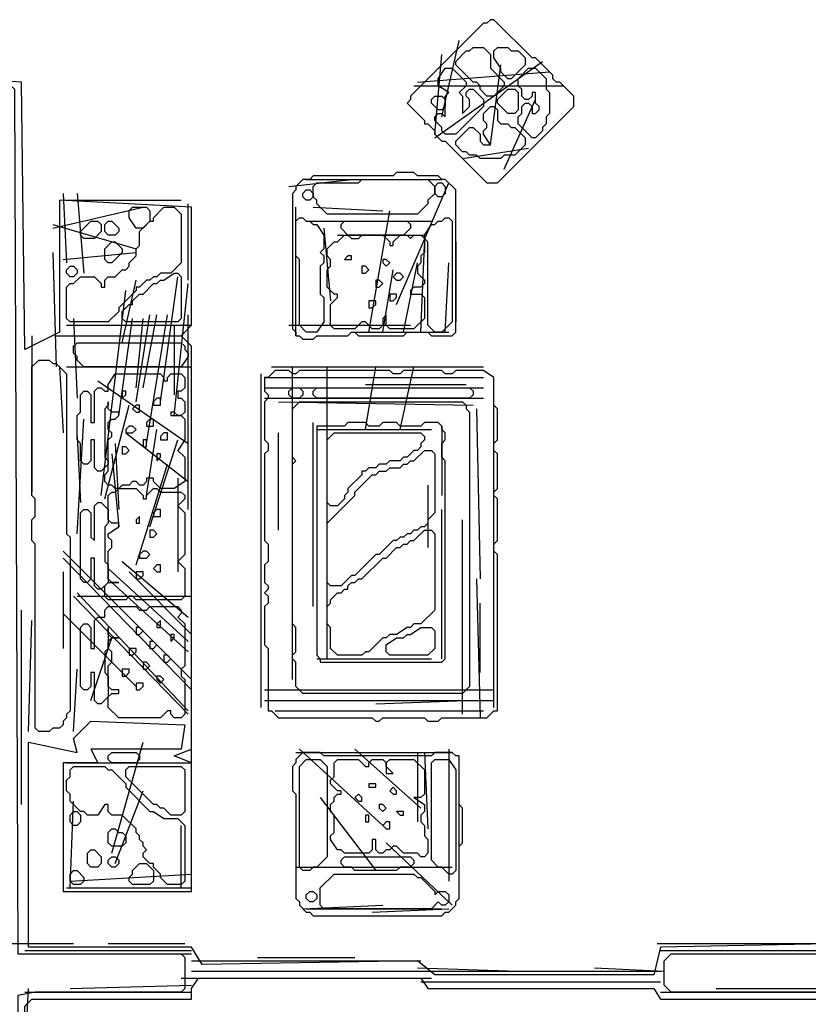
# Model space of a CAD drawing. Header units: millimetres. Extents: x -171 to 29168, y -21389 to 9617.
# Tile 58 of 60: x 24314 to 26122, y 2639 to 4897. Entities that reach past the tile are written whole.
import ezdxf

# ---------------------------------------------------------------- set-up
doc = ezdxf.new("R2010")
doc.units = ezdxf.units.MM
for name, color, linetype in [('TRACE_CONTOUR_FINE', 8, 'Continuous'), ('TRACE_CONTOUR_MAJOR', 7, 'Continuous'), ('TRACE_DARK_PIXELS', 250, 'Continuous'), ('TRACE_STRAIGHT_LINES', 4, 'Continuous')]:
    doc.layers.add(name, color=color, linetype=linetype)

msp = doc.modelspace()

# ---------------------------------------------------------------- linework, layer by layer
at = {"layer": 'TRACE_CONTOUR_FINE'}
for points in [[(25257.8, 4713.6), (25265.8, 4721.5), (25281.7, 4721.5), (25289.7, 4713.6), (25289.7, 4697.6), (25281.7, 4689.7), (25273.7, 4689.7), (25257.8, 4705.6)], [(25265.8, 4514.5), (25273.7, 4522.5), (25281.7, 4522.5), (25289.7, 4514.5), (25289.7, 4498.6), (25281.7, 4490.6), (25273.7, 4490.6), (25265.8, 4498.6)], [(24963.2, 4498.6), (24971.2, 4506.5), (24979.1, 4506.5), (24987.1, 4498.6), (24987.1, 4490.6), (24979.1, 4482.7), (24971.2, 4482.7), (24963.2, 4490.6)], [(24509.4, 4426.9), (24517.3, 4434.9), (24525.3, 4434.9), (24541.2, 4419), (24541.2, 4411), (24533.3, 4403), (24517.3, 4403), (24509.4, 4411)], [(25074.7, 4355.3), (25066.7, 4355.3), (25058.8, 4347.3), (25074.7, 4347.3)], [(25146.4, 4347.3), (25146.4, 4339.3), (25154.3, 4331.4), (25162.3, 4339.3), (25154.3, 4347.3)], [(24421.8, 4323.4), (24429.8, 4331.4), (24437.7, 4331.4), (24445.7, 4323.4), (24445.7, 4315.5), (24437.7, 4307.5), (24429.8, 4307.5), (24421.8, 4315.5)], [(25098.6, 4331.4), (25098.6, 4315.5), (25106.5, 4315.5), (25114.5, 4323.4), (25106.5, 4331.4)], [(25178.2, 4315.5), (25170.2, 4307.5), (25178.2, 4299.5), (25186.2, 4299.5), (25194.1, 4307.5), (25186.2, 4315.5)], [(25130.4, 4299.5), (25130.4, 4283.6), (25138.4, 4283.6), (25146.4, 4291.6), (25138.4, 4299.5)], [(25178.2, 4267.7), (25162.3, 4267.7), (25162.3, 4251.8), (25170.2, 4251.8), (25178.2, 4259.7)], [(25130.4, 4251.8), (25114.5, 4251.8), (25114.5, 4235.8), (25122.5, 4235.8), (25130.4, 4243.8)], [(24557.2, 4044.7), (24549.2, 4044.7), (24549.2, 4028.8), (24557.2, 4036.8)], [(24931.4, 4044.7), (24939.3, 4052.7), (24955.3, 4052.7), (24963.2, 4044.7), (24963.2, 4036.8), (24955.3, 4028.8), (24939.3, 4028.8), (24931.4, 4036.8)], [(24636.8, 4028.8), (24628.8, 4028.8), (24620.9, 4020.9), (24620.9, 4012.9), (24636.8, 4012.9)], [(24581, 4012.9), (24573.1, 4004.9), (24581, 3997), (24589, 3997), (24589, 4012.9)], [(24620.9, 3981), (24612.9, 3981), (24604.9, 3973.1), (24604.9, 3965.1), (24620.9, 3965.1)], [(24581, 3957.2), (24573.1, 3965.1), (24565.1, 3965.1), (24557.2, 3957.2), (24557.2, 3949.2), (24573.1, 3949.2)], [(24597, 3933.3), (24597, 3917.3), (24604.9, 3917.3), (24604.9, 3933.3)], [(24652.7, 3949.2), (24644.7, 3949.2), (24636.8, 3941.2), (24636.8, 3933.3), (24652.7, 3933.3)], [(24549.2, 3917.3), (24549.2, 3901.4), (24557.2, 3901.4), (24565.1, 3909.4), (24557.2, 3917.3)], [(24636.8, 3901.4), (24628.8, 3901.4), (24628.8, 3885.5), (24636.8, 3893.5)], [(24636.8, 3774), (24628.8, 3774), (24620.9, 3766.1), (24620.9, 3758.1), (24636.8, 3758.1)], [(24589, 3758.1), (24581, 3750.1), (24581, 3742.2), (24589, 3742.2)], [(24612.9, 3726.3), (24612.9, 3710.3), (24620.9, 3710.3), (24628.8, 3718.3), (24620.9, 3726.3)], [(24612.9, 3670.5), (24604.9, 3678.5), (24597, 3678.5), (24589, 3670.5), (24589, 3662.6), (24604.9, 3662.6)], [(24628.8, 3646.6), (24620.9, 3638.7), (24628.8, 3630.7), (24636.8, 3630.7), (24636.8, 3646.6)], [(24597, 3630.7), (24581, 3630.7), (24581, 3614.8), (24589, 3614.8), (24597, 3622.7)], [(24581, 3503.3), (24581, 3487.4), (24589, 3487.4), (24597, 3495.4), (24589, 3503.3)], [(24636.8, 3519.2), (24628.8, 3511.3), (24628.8, 3503.3), (24636.8, 3503.3)], [(24668.6, 3487.4), (24660.7, 3487.4), (24660.7, 3471.5), (24668.6, 3479.4)], [(24581, 3455.5), (24565.1, 3455.5), (24565.1, 3439.6), (24573.1, 3439.6), (24581, 3447.6)], [(24612.9, 3471.5), (24612.9, 3455.5), (24620.9, 3455.5), (24628.8, 3463.5), (24620.9, 3471.5)], [(24644.7, 3439.6), (24644.7, 3423.7), (24652.7, 3423.7), (24660.7, 3431.7), (24652.7, 3439.6)], [(24597, 3423.7), (24597, 3407.8), (24604.9, 3407.8), (24612.9, 3415.7), (24604.9, 3423.7)], [(24565.1, 3407.8), (24549.2, 3407.8), (24549.2, 3391.8), (24557.2, 3391.8), (24565.1, 3399.8)], [(24628.8, 3391.8), (24628.8, 3383.9), (24636.8, 3375.9), (24644.7, 3383.9), (24636.8, 3391.8)], [(24597, 3375.9), (24581, 3375.9), (24581, 3360), (24589, 3360), (24597, 3368)], [(25114.5, 3145), (25114.5, 3137.1), (25130.4, 3137.1), (25130.4, 3145)], [(25090.6, 3121.1), (25082.7, 3113.2), (25090.6, 3105.2), (25098.6, 3105.2), (25098.6, 3113.2)], [(25170.2, 3137.1), (25162.3, 3129.1), (25170.2, 3121.1), (25178.2, 3121.1), (25178.2, 3129.1)], [(25138.4, 3097.3), (25138.4, 3089.3), (25146.4, 3081.3), (25154.3, 3089.3), (25146.4, 3097.3)], [(24429.8, 3073.4), (24437.7, 3081.3), (24445.7, 3081.3), (24453.6, 3073.4), (24453.6, 3057.4), (24445.7, 3049.5), (24437.7, 3049.5), (24429.8, 3057.4)], [(25106.5, 3073.4), (25106.5, 3057.4), (25114.5, 3057.4), (25114.5, 3073.4)], [(25178.2, 3081.3), (25186.2, 3073.4), (25194.1, 3073.4), (25194.1, 3081.3)], [(25154.3, 3057.4), (25146.4, 3049.5), (25154.3, 3041.5), (25162.3, 3041.5), (25162.3, 3057.4)], [(24469.6, 2985.8), (24477.5, 2993.7), (24485.5, 2993.7), (24501.4, 2977.8), (24501.4, 2961.9), (24493.5, 2953.9), (24477.5, 2953.9), (24469.6, 2961.9)], [(24517.3, 2969.9), (24525.3, 2977.8), (24533.3, 2977.8), (24541.2, 2969.9), (24541.2, 2961.9), (24533.3, 2953.9), (24525.3, 2953.9), (24517.3, 2961.9)], [(24429.8, 2938), (24437.7, 2946), (24445.7, 2946), (24461.6, 2930), (24461.6, 2922.1), (24453.6, 2914.1), (24437.7, 2914.1), (24429.8, 2922.1)], [(24971.2, 2890.2), (24979.1, 2898.2), (24987.1, 2898.2), (24995.1, 2890.2), (24995.1, 2882.3), (24987.1, 2874.3), (24979.1, 2874.3), (24971.2, 2882.3)]]:
    msp.add_lwpolyline(points, close=True, dxfattribs=at)
at = {"layer": 'TRACE_CONTOUR_MAJOR'}
for points in [[(25393.2, 4896.7), (25385.2, 4888.7), (25377.3, 4888.7), (25210, 4721.5), (25210, 4713.6), (25202.1, 4705.6), (25241.9, 4665.8), (25241.9, 4657.8), (25249.9, 4657.8), (25265.8, 4641.9), (25265.8, 4633.9), (25281.7, 4618), (25289.7, 4618), (25385.2, 4522.5), (25409.1, 4522.5), (25584.3, 4697.6), (25584.3, 4721.5), (25552.4, 4753.4), (25544.5, 4753.4), (25536.5, 4761.3), (25536.5, 4769.3), (25496.7, 4809.1), (25488.7, 4809.1), (25401.1, 4896.7)], [(25337.4, 4825), (25345.4, 4825), (25353.4, 4833), (25377.3, 4833), (25393.2, 4817.1), (25393.2, 4785.2), (25425, 4753.4), (25425, 4745.4), (25401.1, 4721.5), (25385.2, 4721.5), (25369.3, 4737.4), (25369.3, 4745.4), (25361.3, 4753.4), (25353.4, 4753.4), (25313.6, 4793.2), (25313.6, 4801.1)], [(25401.1, 4825), (25409.1, 4833), (25433, 4833), (25440.9, 4825), (25456.9, 4825), (25472.8, 4809.1), (25472.8, 4793.2), (25440.9, 4761.3), (25433, 4761.3), (25417.1, 4777.3), (25417.1, 4785.2), (25401.1, 4809.1)], [(25289.7, 4785.2), (25305.6, 4785.2), (25337.4, 4753.4), (25337.4, 4745.4), (25321.5, 4729.5), (25329.5, 4721.5), (25329.5, 4681.7), (25345.4, 4697.6), (25345.4, 4713.6), (25337.4, 4721.5), (25337.4, 4729.5), (25345.4, 4737.4), (25353.4, 4737.4), (25377.3, 4713.6), (25377.3, 4697.6), (25313.6, 4633.9), (25289.7, 4633.9), (25281.7, 4641.9), (25281.7, 4649.9), (25265.8, 4665.8), (25265.8, 4673.7), (25273.7, 4681.7), (25281.7, 4681.7), (25289.7, 4673.7), (25289.7, 4721.5), (25297.6, 4729.5), (25273.7, 4745.4), (25273.7, 4761.3)], [(25480.8, 4785.2), (25496.7, 4785.2), (25520.6, 4761.3), (25520.6, 4737.4), (25528.5, 4729.5), (25528.5, 4681.7), (25520.6, 4673.7), (25520.6, 4657.8), (25512.6, 4649.9), (25512.6, 4641.9), (25496.7, 4626), (25488.7, 4626), (25456.9, 4657.8), (25456.9, 4673.7), (25464.8, 4681.7), (25464.8, 4697.6), (25472.8, 4705.6), (25480.8, 4705.6), (25488.7, 4697.6), (25488.7, 4681.7), (25496.7, 4681.7), (25504.6, 4689.7), (25504.6, 4697.6), (25496.7, 4705.6), (25496.7, 4729.5), (25488.7, 4729.5), (25488.7, 4721.5), (25480.8, 4713.6), (25472.8, 4713.6), (25464.8, 4721.5), (25464.8, 4737.4), (25456.9, 4745.4), (25456.9, 4761.3)], [(25433, 4737.4), (25448.9, 4737.4), (25456.9, 4729.5), (25456.9, 4689.7), (25448.9, 4681.7), (25433, 4681.7), (25409.1, 4705.6), (25409.1, 4713.6)], [(25313.6, 4618), (25345.4, 4649.9), (25353.4, 4649.9), (25369.3, 4633.9), (25369.3, 4618), (25377.3, 4610), (25393.2, 4610), (25377.3, 4633.9), (25377.3, 4641.9), (25385.2, 4649.9), (25385.2, 4657.8), (25377.3, 4665.8), (25377.3, 4681.7), (25393.2, 4697.6), (25401.1, 4697.6), (25409.1, 4689.7), (25409.1, 4665.8), (25417.1, 4657.8), (25433, 4657.8), (25440.9, 4649.9), (25448.9, 4649.9), (25472.8, 4626), (25472.8, 4610), (25448.9, 4586.2), (25425, 4586.2), (25417.1, 4578.2), (25369.3, 4578.2), (25361.3, 4586.2), (25345.4, 4586.2), (25337.4, 4594.1), (25329.5, 4594.1), (25313.6, 4610)], [(25313.6, 4506.5), (25289.7, 4530.4), (25281.7, 4530.4), (25273.7, 4538.4), (25226, 4538.4), (25218, 4546.4), (25178.2, 4546.4), (25170.2, 4538.4), (24987.1, 4538.4), (24979.1, 4530.4), (24963.2, 4530.4), (24947.3, 4514.5), (24947.3, 4506.5), (24939.3, 4498.6), (24939.3, 4188.1), (24947.3, 4180.1), (24947.3, 4172.1), (24955.3, 4172.1), (24963.2, 4164.2), (24987.1, 4164.2), (24995.1, 4172.1), (25066.7, 4172.1), (25074.7, 4180.1), (25082.7, 4180.1), (25090.6, 4172.1), (25194.1, 4172.1), (25202.1, 4180.1), (25249.9, 4180.1), (25257.8, 4172.1), (25305.6, 4172.1), (25313.6, 4180.1)], [(24987.1, 4514.5), (24995.1, 4522.5), (25090.6, 4522.5), (25098.6, 4530.4), (25249.9, 4530.4), (25265.8, 4514.5), (25265.8, 4498.6), (25249.9, 4482.7), (25249.9, 4474.7), (25226, 4450.8), (25019, 4450.8), (24995.1, 4474.7), (24995.1, 4482.7), (24987.1, 4490.6)], [(24668.6, 4466.7), (24684.5, 4450.8), (24684.5, 4339.3), (24660.7, 4315.5), (24636.8, 4315.5), (24628.8, 4307.5), (24620.9, 4307.5), (24612.9, 4299.5), (24604.9, 4299.5), (24589, 4283.6), (24581, 4283.6), (24581, 4275.6), (24541.2, 4235.8), (24541.2, 4227.9), (24517.3, 4204), (24429.8, 4204), (24421.8, 4211.9), (24421.8, 4283.6), (24429.8, 4291.6), (24437.7, 4291.6), (24453.6, 4307.5), (24485.5, 4307.5), (24501.4, 4291.6), (24501.4, 4283.6), (24509.4, 4283.6), (24509.4, 4299.5), (24517.3, 4307.5), (24533.3, 4307.5), (24549.2, 4323.4), (24557.2, 4323.4), (24565.1, 4331.4), (24565.1, 4339.3), (24581, 4355.3), (24581, 4371.2), (24589, 4379.1), (24589, 4411), (24612.9, 4434.9), (24620.9, 4434.9), (24620.9, 4442.8), (24644.7, 4466.7)], [(24565.1, 4458.8), (24573.1, 4466.7), (24604.9, 4466.7), (24612.9, 4458.8), (24612.9, 4434.9), (24597, 4419), (24581, 4419), (24565.1, 4442.8)], [(24493.5, 4434.9), (24501.4, 4426.9), (24501.4, 4411), (24485.5, 4395.1), (24461.6, 4395.1), (24453.6, 4403), (24453.6, 4411), (24477.5, 4434.9)], [(24955.3, 4442.8), (24963.2, 4442.8), (24971.2, 4434.9), (24979.1, 4434.9), (24987.1, 4426.9), (24995.1, 4426.9), (25011, 4403), (25011, 4371.2), (25003, 4363.2), (25011, 4355.3), (25011, 4339.3), (25003, 4331.4), (25003, 4267.7), (25011, 4259.7), (25011, 4204), (24995.1, 4180.1), (24971.2, 4180.1), (24955.3, 4196), (24955.3, 4347.3), (24947.3, 4355.3), (24947.3, 4434.9)], [(25050.8, 4426.9), (25058.8, 4434.9), (25202.1, 4434.9), (25210, 4426.9), (25210, 4419), (25194.1, 4403), (25066.7, 4403), (25050.8, 4419)], [(25297.6, 4442.8), (25305.6, 4434.9), (25305.6, 4204), (25281.7, 4180.1), (25265.8, 4180.1), (25249.9, 4196), (25249.9, 4387.1), (25241.9, 4395.1), (25241.9, 4403), (25257.8, 4426.9), (25265.8, 4426.9), (25273.7, 4434.9), (25281.7, 4434.9), (25289.7, 4442.8)], [(25019, 4371.2), (25034.9, 4387.1), (25042.8, 4387.1), (25058.8, 4403), (25066.7, 4403), (25074.7, 4395.1), (25090.6, 4395.1), (25098.6, 4403), (25146.4, 4403), (25162.3, 4387.1), (25162.3, 4379.1), (25170.2, 4379.1), (25170.2, 4387.1), (25186.2, 4403), (25202.1, 4403), (25210, 4395.1), (25218, 4403), (25233.9, 4403), (25241.9, 4395.1), (25241.9, 4363.2), (25233.9, 4355.3), (25233.9, 4339.3), (25226, 4331.4), (25226, 4315.5), (25241.9, 4299.5), (25241.9, 4291.6), (25233.9, 4283.6), (25218, 4283.6), (25210, 4275.6), (25210, 4267.7), (25233.9, 4267.7), (25241.9, 4259.7), (25241.9, 4211.9), (25218, 4188.1), (25162.3, 4188.1), (25154.3, 4196), (25154.3, 4219.9), (25146.4, 4211.9), (25146.4, 4196), (25138.4, 4188.1), (25122.5, 4188.1), (25106.5, 4204), (25098.6, 4204), (25082.7, 4188.1), (25034.9, 4188.1), (25026.9, 4196), (25026.9, 4243.8), (25042.8, 4259.7), (25042.8, 4267.7), (25034.9, 4267.7), (25019, 4283.6), (25019, 4323.4), (25026.9, 4331.4), (25026.9, 4347.3), (25019, 4355.3)], [(24533.3, 4387.1), (24549.2, 4371.2), (24549.2, 4363.2), (24525.3, 4339.3), (24517.3, 4339.3), (24509.4, 4347.3), (24509.4, 4371.2), (24525.3, 4387.1)], [(24684.5, 4307.5), (24684.5, 4211.9), (24676.6, 4204), (24557.2, 4204), (24549.2, 4211.9), (24549.2, 4227.9), (24565.1, 4243.8), (24573.1, 4243.8), (24573.1, 4251.8), (24589, 4267.7), (24597, 4267.7), (24620.9, 4291.6), (24628.8, 4291.6), (24636.8, 4299.5), (24644.7, 4299.5), (24668.6, 4315.5), (24676.6, 4315.5)], [(24437.7, 4148.2), (24445.7, 4156.2), (24684.5, 4156.2), (24692.5, 4148.2), (24692.5, 4140.3), (24700.5, 4132.3), (24700.5, 4124.4), (24684.5, 4100.5), (24461.6, 4100.5), (24445.7, 4116.4), (24445.7, 4124.4), (24437.7, 4132.3)], [(24358.1, 4116.4), (24382, 4116.4), (24390, 4108.4), (24397.9, 4108.4), (24421.8, 4084.5), (24421.8, 3718.3), (24429.8, 3710.3), (24429.8, 3312.2), (24421.8, 3304.3), (24421.8, 3296.3), (24413.8, 3288.3), (24413.8, 3280.4), (24405.9, 3272.4), (24390, 3272.4), (24382, 3264.5), (24358.1, 3264.5), (24350.1, 3272.4), (24350.1, 3694.4), (24342.2, 3702.4), (24342.2, 3750.1), (24350.1, 3758.1), (24350.1, 3797.9), (24342.2, 3805.9), (24342.2, 4100.5)], [(24899.5, 4092.5), (24883.6, 4076.6), (24875.6, 4076.6), (24875.6, 4044.7), (24883.6, 4036.8), (24883.6, 4028.8), (24875.6, 4020.9), (24875.6, 3933.3), (24883.6, 3925.3), (24883.6, 3909.4), (24875.6, 3901.4), (24875.6, 3702.4), (24883.6, 3694.4), (24883.6, 3654.6), (24875.6, 3646.6), (24875.6, 3606.8), (24883.6, 3598.9), (24883.6, 3590.9), (24875.6, 3582.9), (24883.6, 3575), (24883.6, 3559.1), (24875.6, 3551.1), (24875.6, 3463.5), (24883.6, 3455.5), (24883.6, 3312.2), (24891.6, 3312.2), (24907.5, 3296.3), (25122.5, 3296.3), (25130.4, 3288.3), (25138.4, 3288.3), (25146.4, 3296.3), (25241.9, 3296.3), (25249.9, 3288.3), (25273.7, 3288.3), (25281.7, 3296.3), (25385.2, 3296.3), (25401.1, 3312.2), (25409.1, 3312.2), (25409.1, 3670.5), (25401.1, 3678.5), (25401.1, 3694.4), (25409.1, 3702.4), (25409.1, 3797.9), (25401.1, 3805.9), (25401.1, 3813.8), (25409.1, 3821.8), (25409.1, 3901.4), (25401.1, 3909.4), (25401.1, 3925.3), (25409.1, 3933.3), (25409.1, 4004.9), (25401.1, 4012.9), (25401.1, 4076.6), (25377.3, 4092.5), (25313.6, 4092.5), (25305.6, 4084.5), (25289.7, 4084.5), (25281.7, 4092.5), (25194.1, 4092.5), (25186.2, 4084.5), (25170.2, 4084.5), (25162.3, 4092.5), (24955.3, 4092.5), (24947.3, 4084.5), (24939.3, 4084.5), (24931.4, 4092.5)], [(24453.6, 4036.8), (24461.6, 4044.7), (24469.6, 4044.7), (24477.5, 4036.8), (24477.5, 3973.1), (24485.5, 3973.1), (24485.5, 4044.7), (24493.5, 4052.7), (24501.4, 4052.7), (24509.4, 4044.7), (24517.3, 4044.7), (24517.3, 4060.7), (24533.3, 4084.5), (24636.8, 4084.5), (24644.7, 4076.6), (24644.7, 4068.6), (24652.7, 4068.6), (24652.7, 4076.6), (24660.7, 4084.5), (24684.5, 4084.5), (24692.5, 4076.6), (24692.5, 4052.7), (24684.5, 4044.7), (24676.6, 4044.7), (24676.6, 4028.8), (24684.5, 4028.8), (24692.5, 4020.9), (24692.5, 3997), (24684.5, 3989), (24676.6, 3989), (24668.6, 3997), (24660.7, 3997), (24660.7, 3989), (24684.5, 3989), (24692.5, 3981), (24692.5, 3933.3), (24676.6, 3909.4), (24692.5, 3893.5), (24692.5, 3837.7), (24668.6, 3821.8), (24636.8, 3821.8), (24620.9, 3837.7), (24620.9, 3845.7), (24604.9, 3845.7), (24604.9, 3837.7), (24597, 3829.8), (24589, 3829.8), (24581, 3837.7), (24573.1, 3837.7), (24565.1, 3829.8), (24549.2, 3829.8), (24541.2, 3821.8), (24533.3, 3821.8), (24525.3, 3829.8), (24517.3, 3829.8), (24509.4, 3837.7), (24509.4, 3853.6), (24517.3, 3861.6), (24517.3, 3933.3), (24525.3, 3941.2), (24525.3, 3949.2), (24517.3, 3957.2), (24517.3, 3973.1), (24525.3, 3981), (24533.3, 3981), (24541.2, 3989), (24541.2, 3997), (24525.3, 3997), (24517.3, 4004.9), (24517.3, 4020.9), (24517.3, 4012.9), (24509.4, 4004.9), (24509.4, 3893.5), (24517.3, 3885.5), (24517.3, 3877.5), (24501.4, 3861.6), (24493.5, 3861.6), (24485.5, 3869.6), (24485.5, 3933.3), (24477.5, 3933.3), (24477.5, 3885.5), (24469.6, 3877.5), (24461.6, 3877.5), (24453.6, 3885.5), (24453.6, 3925.3), (24445.7, 3933.3), (24445.7, 3989), (24453.6, 3997)], [(24987.1, 4044.7), (24995.1, 4052.7), (25345.4, 4052.7), (25353.4, 4044.7), (25353.4, 4036.8), (25345.4, 4028.8), (24995.1, 4028.8), (24987.1, 4036.8)], [(24955.3, 4020.9), (25329.5, 4020.9), (25337.4, 4012.9), (25337.4, 4004.9), (25345.4, 3997), (25345.4, 3368), (25329.5, 3352), (24963.2, 3352), (24947.3, 3368), (24947.3, 3423.7), (24939.3, 3431.7), (24939.3, 3439.6), (24947.3, 3447.6), (24947.3, 3503.3), (24939.3, 3511.3), (24939.3, 3877.5), (24947.3, 3885.5), (24939.3, 3893.5), (24939.3, 4004.9)], [(24995.1, 3965.1), (24995.1, 3439.6), (25003, 3431.7), (25003, 3423.7), (25281.7, 3423.7), (25289.7, 3431.7), (25289.7, 3885.5), (25281.7, 3893.5), (25281.7, 3925.3), (25289.7, 3933.3), (25289.7, 3949.2), (25281.7, 3957.2), (25281.7, 3965.1), (25273.7, 3973.1), (25241.9, 3973.1), (25233.9, 3965.1), (25186.2, 3965.1), (25178.2, 3973.1), (25146.4, 3973.1), (25138.4, 3965.1), (25114.5, 3965.1), (25106.5, 3973.1), (25066.7, 3973.1), (25058.8, 3965.1)], [(25019, 3790), (25019, 3933.3), (25034.9, 3949.2), (25233.9, 3949.2), (25241.9, 3941.2), (25241.9, 3933.3), (25233.9, 3925.3), (25233.9, 3917.3), (25226, 3909.4), (25218, 3909.4), (25202.1, 3893.5), (25194.1, 3893.5), (25186.2, 3885.5), (25162.3, 3885.5), (25154.3, 3877.5), (25138.4, 3877.5), (25130.4, 3869.6), (25114.5, 3869.6), (25106.5, 3861.6), (25098.6, 3861.6), (25098.6, 3853.6), (25066.7, 3821.8), (25066.7, 3813.8), (25058.8, 3805.9), (25058.8, 3797.9), (25042.8, 3782), (25026.9, 3782)], [(25257.8, 3909.4), (25265.8, 3901.4), (25265.8, 3766.1), (25249.9, 3750.1), (25249.9, 3742.2), (25241.9, 3734.2), (25233.9, 3734.2), (25226, 3726.3), (25218, 3726.3), (25210, 3718.3), (25202.1, 3718.3), (25194.1, 3710.3), (25186.2, 3710.3), (25178.2, 3702.4), (25170.2, 3702.4), (25138.4, 3670.5), (25130.4, 3670.5), (25082.7, 3622.7), (25074.7, 3622.7), (25050.8, 3598.9), (25026.9, 3598.9), (25019, 3606.8), (25019, 3742.2), (25082.7, 3805.9), (25082.7, 3813.8), (25122.5, 3853.6), (25130.4, 3853.6), (25138.4, 3861.6), (25154.3, 3861.6), (25162.3, 3869.6), (25186.2, 3869.6), (25194.1, 3877.5), (25202.1, 3877.5), (25210, 3885.5), (25218, 3885.5), (25241.9, 3909.4)], [(24525.3, 3813.8), (24533.3, 3813.8), (24541.2, 3821.8), (24581, 3821.8), (24597, 3805.9), (24597, 3797.9), (24604.9, 3797.9), (24604.9, 3805.9), (24620.9, 3821.8), (24628.8, 3821.8), (24636.8, 3813.8), (24684.5, 3813.8), (24692.5, 3805.9), (24692.5, 3797.9), (24676.6, 3782), (24692.5, 3766.1), (24692.5, 3670.5), (24676.6, 3654.6), (24692.5, 3638.7), (24692.5, 3575), (24684.5, 3567), (24581, 3567), (24573.1, 3575), (24565.1, 3575), (24557.2, 3567), (24517.3, 3567), (24509.4, 3575), (24509.4, 3598.9), (24517.3, 3606.8), (24541.2, 3606.8), (24525.3, 3606.8), (24517.3, 3614.8), (24517.3, 3678.5), (24525.3, 3686.4), (24525.3, 3702.4), (24517.3, 3710.3), (24517.3, 3718.3), (24541.2, 3734.2), (24541.2, 3742.2), (24525.3, 3742.2), (24517.3, 3750.1), (24517.3, 3805.9)], [(24493.5, 3790), (24501.4, 3790), (24517.3, 3774), (24517.3, 3742.2), (24509.4, 3734.2), (24509.4, 3654.6), (24517.3, 3646.6), (24517.3, 3606.8), (24501.4, 3590.9), (24493.5, 3590.9), (24485.5, 3598.9), (24485.5, 3662.6), (24477.5, 3662.6), (24477.5, 3614.8), (24469.6, 3606.8), (24461.6, 3606.8), (24453.6, 3614.8), (24453.6, 3766.1), (24461.6, 3774), (24469.6, 3774), (24477.5, 3766.1), (24477.5, 3710.3), (24485.5, 3702.4), (24485.5, 3782)], [(25257.8, 3726.3), (25265.8, 3718.3), (25265.8, 3543.1), (25233.9, 3511.3), (25218, 3511.3), (25210, 3503.3), (25202.1, 3503.3), (25178.2, 3487.4), (25162.3, 3487.4), (25154.3, 3479.4), (25146.4, 3479.4), (25114.5, 3447.6), (25106.5, 3447.6), (25098.6, 3439.6), (25042.8, 3439.6), (25026.9, 3455.5), (25026.9, 3503.3), (25019, 3511.3), (25019, 3551.1), (25026.9, 3559.1), (25026.9, 3567), (25042.8, 3582.9), (25050.8, 3582.9), (25058.8, 3590.9), (25066.7, 3590.9), (25066.7, 3598.9), (25074.7, 3606.8), (25082.7, 3606.8), (25090.6, 3614.8), (25098.6, 3614.8), (25146.4, 3662.6), (25154.3, 3662.6), (25178.2, 3686.4), (25186.2, 3686.4), (25194.1, 3694.4), (25202.1, 3694.4), (25210, 3702.4), (25218, 3702.4), (25241.9, 3726.3)], [(24453.6, 3503.3), (24461.6, 3511.3), (24469.6, 3511.3), (24477.5, 3503.3), (24477.5, 3455.5), (24485.5, 3455.5), (24485.5, 3519.2), (24493.5, 3527.2), (24509.4, 3527.2), (24509.4, 3543.1), (24517.3, 3551.1), (24581, 3551.1), (24589, 3543.1), (24604.9, 3543.1), (24612.9, 3551.1), (24676.6, 3551.1), (24684.5, 3543.1), (24684.5, 3535.2), (24676.6, 3527.2), (24692.5, 3511.3), (24692.5, 3415.7), (24684.5, 3407.8), (24684.5, 3391.8), (24692.5, 3383.9), (24692.5, 3304.3), (24684.5, 3296.3), (24668.6, 3296.3), (24660.7, 3304.3), (24660.7, 3312.2), (24652.7, 3312.2), (24636.8, 3296.3), (24541.2, 3296.3), (24517.3, 3320.2), (24517.3, 3344.1), (24525.3, 3352), (24541.2, 3352), (24541.2, 3360), (24525.3, 3360), (24517.3, 3368), (24517.3, 3415.7), (24525.3, 3423.7), (24525.3, 3447.6), (24517.3, 3455.5), (24517.3, 3471.5), (24525.3, 3479.4), (24541.2, 3479.4), (24525.3, 3479.4), (24517.3, 3487.4), (24517.3, 3503.3), (24517.3, 3455.5), (24509.4, 3447.6), (24509.4, 3399.8), (24517.3, 3391.8), (24517.3, 3344.1), (24501.4, 3328.2), (24493.5, 3328.2), (24485.5, 3336.1), (24485.5, 3399.8), (24477.5, 3399.8), (24477.5, 3368), (24469.6, 3360), (24461.6, 3360), (24453.6, 3368)], [(25265.8, 3495.4), (25265.8, 3455.5), (25249.9, 3439.6), (25162.3, 3439.6), (25154.3, 3447.6), (25154.3, 3463.5), (25178.2, 3479.4), (25194.1, 3479.4), (25202.1, 3487.4), (25210, 3487.4), (25233.9, 3503.3), (25257.8, 3503.3)], [(24517.3, 3208.7), (24525.3, 3216.7), (24581, 3216.7), (24589, 3208.7), (24589, 3200.8), (24581, 3192.8), (24525.3, 3192.8), (24517.3, 3200.8)], [(24963.2, 3216.7), (24947.3, 3200.8), (24947.3, 3192.8), (24939.3, 3184.8), (24939.3, 3129.1), (24947.3, 3121.1), (24947.3, 2882.3), (24955.3, 2874.3), (24955.3, 2866.4), (24971.2, 2850.4), (24979.1, 2850.4), (24987.1, 2842.5), (25281.7, 2842.5), (25289.7, 2850.4), (25297.6, 2850.4), (25313.6, 2866.4), (25313.6, 2874.3), (25321.5, 2882.3), (25321.5, 3001.7), (25329.5, 3009.7), (25329.5, 3089.3), (25321.5, 3097.3), (25321.5, 3208.7), (25313.6, 3208.7), (25305.6, 3216.7), (25265.8, 3216.7), (25257.8, 3208.7), (25011, 3208.7), (25003, 3216.7)], [(24429.8, 3176.9), (24437.7, 3184.8), (24509.4, 3184.8), (24517.3, 3176.9), (24525.3, 3176.9), (24557.2, 3145), (24557.2, 3137.1), (24612.9, 3081.3), (24620.9, 3081.3), (24644.7, 3065.4), (24676.6, 3065.4), (24692.5, 3049.5), (24692.5, 2922.1), (24684.5, 2914.1), (24652.7, 2914.1), (24636.8, 2930), (24636.8, 2938), (24620.9, 2953.9), (24620.9, 2961.9), (24612.9, 2961.9), (24597, 2977.8), (24597, 2985.8), (24604.9, 2993.7), (24597, 3001.7), (24597, 3009.7), (24589, 3017.6), (24589, 3025.6), (24581, 3033.6), (24581, 3041.5), (24549.2, 3073.4), (24525.3, 3073.4), (24517.3, 3081.3), (24517.3, 3097.3), (24509.4, 3097.3), (24493.5, 3073.4), (24469.6, 3073.4), (24461.6, 3081.3), (24453.6, 3081.3), (24429.8, 3105.2), (24429.8, 3121.1), (24421.8, 3129.1), (24421.8, 3153), (24429.8, 3160.9)], [(24557.2, 3176.9), (24565.1, 3184.8), (24684.5, 3184.8), (24692.5, 3176.9), (24692.5, 3081.3), (24684.5, 3073.4), (24660.7, 3073.4), (24644.7, 3089.3), (24636.8, 3089.3), (24628.8, 3097.3), (24620.9, 3097.3), (24557.2, 3160.9)], [(25003, 3200.8), (25019, 3184.8), (25019, 2977.8), (24995.1, 2953.9), (24987.1, 2953.9), (24979.1, 2946), (24963.2, 2946), (24955.3, 2953.9), (24955.3, 3184.8), (24971.2, 3200.8)], [(25034.9, 3192.8), (25042.8, 3200.8), (25090.6, 3200.8), (25106.5, 3184.8), (25114.5, 3184.8), (25114.5, 3192.8), (25122.5, 3200.8), (25146.4, 3200.8), (25154.3, 3192.8), (25154.3, 3168.9), (25170.2, 3168.9), (25154.3, 3184.8), (25154.3, 3192.8), (25162.3, 3200.8), (25218, 3200.8), (25241.9, 3176.9), (25241.9, 3121.1), (25233.9, 3113.2), (25218, 3113.2), (25241.9, 3097.3), (25241.9, 3081.3), (25233.9, 3073.4), (25233.9, 3057.4), (25241.9, 3049.5), (25241.9, 3025.6), (25249.9, 3017.6), (25249.9, 2985.8), (25241.9, 2977.8), (25233.9, 2977.8), (25226, 2985.8), (25194.1, 2985.8), (25178.2, 3001.7), (25170.2, 3001.7), (25162.3, 2993.7), (25154.3, 2993.7), (25146.4, 2985.8), (25138.4, 2985.8), (25130.4, 2993.7), (25130.4, 3017.6), (25122.5, 3017.6), (25122.5, 2993.7), (25114.5, 2985.8), (25058.8, 2985.8), (25050.8, 2993.7), (25042.8, 2993.7), (25026.9, 3017.6), (25026.9, 3025.6), (25034.9, 3033.6), (25034.9, 3073.4), (25026.9, 3081.3), (25026.9, 3097.3), (25034.9, 3105.2), (25034.9, 3113.2), (25042.8, 3121.1), (25050.8, 3121.1), (25050.8, 3129.1), (25042.8, 3129.1), (25026.9, 3145), (25026.9, 3153), (25034.9, 3160.9)], [(25265.8, 3200.8), (25297.6, 3200.8), (25313.6, 3176.9), (25313.6, 2946), (25305.6, 2938), (25297.6, 2938), (25281.7, 2953.9), (25273.7, 2953.9), (25257.8, 2969.9), (25257.8, 3192.8)], [(24517.3, 3033.6), (24525.3, 3041.5), (24533.3, 3041.5), (24541.2, 3033.6), (24549.2, 3033.6), (24557.2, 3025.6), (24557.2, 3009.7), (24549.2, 3001.7), (24525.3, 3001.7), (24517.3, 3009.7)], [(24589, 2961.9), (24604.9, 2961.9), (24620.9, 2946), (24620.9, 2922.1), (24612.9, 2914.1), (24573.1, 2914.1), (24565.1, 2922.1), (24565.1, 2930), (24573.1, 2938), (24573.1, 2946)], [(25050.8, 2969.9), (25058.8, 2977.8), (25210, 2977.8), (25218, 2969.9), (25218, 2961.9), (25210, 2953.9), (25186.2, 2953.9), (25178.2, 2946), (25082.7, 2946), (25074.7, 2953.9), (25058.8, 2953.9), (25050.8, 2961.9)], [(25003, 2906.2), (25034.9, 2938), (25218, 2938), (25226, 2930), (25233.9, 2930), (25265.8, 2898.2), (25265.8, 2890.2), (25273.7, 2898.2), (25289.7, 2898.2), (25297.6, 2890.2), (25297.6, 2874.3), (25289.7, 2866.4), (25281.7, 2866.4), (25273.7, 2874.3), (25257.8, 2858.4), (25011, 2858.4), (25003, 2866.4)], [(24326.3, 2635.5), (24342.2, 2651.4), (24708.4, 2651.4), (24708.4, 2675.3), (24724.4, 2699.1), (25233.9, 2699.1), (25249.9, 2675.3), (25767.4, 2675.3), (25783.3, 2651.4), (26157.5, 2651.4), (26173.5, 2635.5), (26173.5, 2046.3), (26157.5, 2030.3), (24342.2, 2030.3), (24326.3, 2046.3)]]:
    msp.add_lwpolyline(points, close=True, dxfattribs=at)
for points in [[(24270.5, 1982.6), (24270.5, 2659.3), (24254.6, 2667.3), (23975.9, 2667.3), (23968, 2675.3), (23968, 2746.9), (23975.9, 2754.9), (24270.5, 2754.9), (24262.6, 4705.6), (24222.7, 4713.6), (24214.8, 4721.5), (24222.7, 4745.4), (24294.4, 4745.4), (24302.4, 4737.4), (24310.3, 2754.9), (24684.5, 2754.9), (24692.5, 2746.9), (24692.5, 2675.3), (24684.5, 2667.3), (24350.1, 2667.3), (24310.3, 2659.3), (24310.3, 2038.3)], [(26205.3, 2778.8), (25783.3, 2770.8), (25767.4, 2707.1), (25265.8, 2707.1), (25226, 2739), (24732.3, 2731), (24708.4, 2770.8), (24334.2, 2770.8), (24334.2, 3240.6), (24445.7, 3216.7), (24437.7, 3248.5), (24477.5, 3288.3), (24692.5, 3280.4), (24684.5, 3224.6), (24477.5, 3224.6), (24493.5, 3192.8), (24413.8, 3192.8), (24413.8, 2898.2), (24708.4, 2898.2), (24708.4, 3192.8), (24668.6, 3208.7), (24708.4, 3224.6), (24708.4, 4148.2), (24684.5, 4172.1), (24708.4, 4196), (24708.4, 4466.7), (24405.9, 4482.7), (24405.9, 4180.1), (24326.3, 4140.3), (24318.3, 4753.4), (24206.8, 4761.3)], [(26173.5, 2667.3), (25807.2, 2667.3), (25791.3, 2683.2), (25791.3, 2739), (25807.2, 2754.9), (26507.9, 2754.9)]]:
    msp.add_lwpolyline(points, dxfattribs=at)
at = {"layer": 'TRACE_DARK_PIXELS'}
for p, q in [((24971.2, 4530.4), (25281.7, 4530.4)), ((24421.8, 4482.7), (24684.5, 4482.7)), ((24971.2, 4434.9), (25257.8, 4434.9)), ((24421.8, 4196), (24708.4, 4196)), ((24397.9, 4172.1), (24684.5, 4172.1)), ((24421.8, 4100.5), (24708.4, 4100.5)), ((24875.6, 4076.6), (25377.3, 4076.6)), ((24875.6, 4052.7), (25377.3, 4052.7)), ((24875.6, 4028.8), (25377.3, 4028.8)), ((24995.1, 3957.2), (25257.8, 3957.2)), ((24445.7, 3575), (24708.4, 3575)), ((24995.1, 3431.7), (25257.8, 3431.7)), ((24875.6, 3360), (25401.1, 3360)), ((24875.6, 3336.1), (25401.1, 3336.1)), ((24899.5, 3312.2), (25377.3, 3312.2)), ((24947.3, 3216.7), (25305.6, 3216.7)), ((24421.8, 3192.8), (24708.4, 3192.8)), ((24947.3, 2953.9), (25305.6, 2953.9)), ((24421.8, 2906.2), (24708.4, 2906.2)), ((24971.2, 2858.4), (25281.7, 2858.4)), ((24326.3, 2762.8), (24708.4, 2762.8)), ((25783.3, 2762.8), (26499.9, 2762.8)), ((24708.4, 2739), (25233.9, 2739)), ((24708.4, 2715.1), (25783.3, 2715.1)), ((25233.9, 2691.2), (25783.3, 2691.2)), ((24326.3, 2667.3), (24708.4, 2667.3)), ((25783.3, 2667.3), (26165.5, 2667.3))]:
    msp.add_line(p, q, dxfattribs=at)
at = {"layer": 'TRACE_STRAIGHT_LINES'}
for p, q in [((25281.7, 4673.7), (25321.5, 4848.9)), ((25265.8, 4633.9), (25281.7, 4817.1)), ((25265.8, 4626), (25512.6, 4801.1)), ((25393.2, 4610), (25417.1, 4793.2)), ((25226, 4753.4), (25528.5, 4777.3)), ((25218, 4745.4), (25560.4, 4745.4)), ((25425, 4554.3), (25496.7, 4713.6)), ((25329.5, 4578.2), (25480.8, 4602.1)), ((24931.4, 4514.5), (25074.7, 4530.4)), ((25178.2, 4243.8), (25297.6, 4522.5)), ((24413.8, 4498.6), (24421.8, 4339.3)), ((24445.7, 4498.6), (24461.6, 4315.5)), ((24700.5, 4299.5), (24700.5, 4474.7)), ((24390, 4419), (24597, 4466.7)), ((24947.3, 4172.1), (24947.3, 4466.7)), ((24987.1, 4466.7), (25146.4, 4458.8)), ((25114.5, 4180.1), (25162.3, 4458.8)), ((24390, 4426.9), (24581, 4371.2)), ((25011, 4419), (25026.9, 4251.8)), ((25042.8, 4403), (25241.9, 4403)), ((25233.9, 4180.1), (25241.9, 4379.1)), ((25313.6, 4387.1), (25313.6, 4204)), ((24390, 4363.2), (24397.9, 4100.5)), ((24413.8, 4347.3), (24581, 4363.2)), ((25194.1, 4180.1), (25226, 4339.3)), ((25289.7, 4180.1), (25297.6, 4339.3)), ((25146.4, 4180.1), (25170.2, 4323.4)), ((24549.2, 4156.2), (24581, 4299.5)), ((24636.8, 4020.9), (24676.6, 4307.5)), ((24668.6, 3989), (24700.5, 4291.6)), ((24501.4, 3805.9), (24557.2, 4275.6)), ((24437.7, 4211.9), (24445.7, 4028.8)), ((24541.2, 3989), (24573.1, 4211.9)), ((24581, 4020.9), (24612.9, 4219.9)), ((24581, 4052.7), (24597, 4211.9)), ((24597, 4052.7), (24628.8, 4219.9)), ((24604.9, 3925.3), (24652.7, 4219.9)), ((24700.5, 3774), (24700.5, 4219.9)), ((24668.6, 4196), (24668.6, 4036.8)), ((24931.4, 4196), (25210, 4196)), ((25074.7, 4180.1), (25297.6, 4180.1)), ((24342.2, 4172.1), (24342.2, 3813.8)), ((24405.9, 4100.5), (24413.8, 3949.2)), ((24891.6, 4100.5), (25377.3, 4100.5)), ((24939.3, 3383.9), (24939.3, 4100.5)), ((25019, 3431.7), (25019, 4100.5)), ((25106.5, 3957.2), (25130.4, 4100.5)), ((25186.2, 3957.2), (25218, 4100.5)), ((24493.5, 4068.6), (24700.5, 3925.3)), ((24867.7, 3320.2), (24867.7, 4084.5)), ((25401.1, 3320.2), (25401.1, 4068.6)), ((25106.5, 4060.7), (25337.4, 4060.7)), ((24907.5, 4020.9), (25353.4, 4012.9)), ((24509.4, 3797.9), (24565.1, 4012.9)), ((25361.3, 4004.9), (25369.3, 3614.8)), ((24445.7, 3718.3), (24461.6, 3981)), ((24987.1, 3551.1), (24987.1, 3973.1)), ((24604.9, 3805.9), (24628.8, 3957.2)), ((25281.7, 3965.1), (25281.7, 3805.9)), ((24445.7, 3941.2), (24453.6, 3790)), ((24557.2, 3949.2), (24700.5, 3837.7)), ((24612.9, 3734.2), (24676.6, 3933.3)), ((24907.5, 3726.3), (24907.5, 3949.2)), ((24533.3, 3925.3), (24541.2, 3774)), ((24525.3, 3901.4), (24541.2, 3734.2)), ((24581, 3646.6), (24652.7, 3877.5)), ((24676.6, 3845.7), (24676.6, 3630.7)), ((25249.9, 3829.8), (25249.9, 3686.4)), ((25281.7, 3431.7), (25281.7, 3774)), ((25329.5, 3304.3), (25329.5, 3750.1)), ((24413.8, 3678.5), (24708.4, 3383.9)), ((24413.8, 3662.6), (24708.4, 3360)), ((24517.3, 3638.7), (24700.5, 3471.5)), ((24549.2, 3654.6), (24700.5, 3527.2)), ((24413.8, 3630.7), (24413.8, 3455.5)), ((24565.1, 3630.7), (24708.4, 3487.4)), ((25361.3, 3614.8), (25369.3, 3296.3)), ((24525.3, 3606.8), (24700.5, 3447.6)), ((24437.7, 3575), (24700.5, 3304.3)), ((24445.7, 3582.9), (24700.5, 3312.2)), ((25369.3, 3399.8), (25369.3, 3559.1)), ((24318.3, 3097.3), (24318.3, 3543.1)), ((24413.8, 3535.2), (24581, 3368)), ((24334.2, 3264.5), (24342.2, 3519.2)), ((24477.5, 3336.1), (24525.3, 3479.4)), ((24437.7, 3264.5), (24445.7, 3407.8)), ((25130.4, 3328.2), (25337.4, 3336.1)), ((24708.4, 2922.1), (24708.4, 3264.5)), ((24525.3, 2985.8), (24597, 3240.6)), ((24955.3, 3224.6), (25146.4, 3049.5)), ((25082.7, 3224.6), (25233.9, 3089.3)), ((25226, 3216.7), (25226, 3057.4)), ((25241.9, 3216.7), (25249.9, 3041.5)), ((25297.6, 3224.6), (25297.6, 2922.1)), ((25321.5, 2906.2), (25321.5, 3200.8)), ((24533.3, 2961.9), (24597, 3129.1)), ((24429.8, 2906.2), (24437.7, 3105.2)), ((25003, 3113.2), (25130.4, 2946)), ((24684.5, 2906.2), (24684.5, 3049.5)), ((25154.3, 3009.7), (25305.6, 2866.4)), ((24429.8, 2922.1), (24708.4, 2938)), ((24963.2, 2858.4), (25146.4, 2866.4)), ((25122.5, 2850.4), (25297.6, 2858.4)), ((24214.8, 2778.8), (24437.7, 2778.8)), ((24517.3, 2778.8), (24692.5, 2778.8)), ((25775.4, 2778.8), (26173.5, 2778.8)), ((24318.3, 2754.9), (24708.4, 2754.9)), ((25958.5, 2754.9), (26404.4, 2754.9)), ((24859.7, 2746.9), (25082.7, 2746.9)), ((25226, 2723), (25456.9, 2715.1)), ((25632, 2723), (25791.3, 2715.1)), ((24684.5, 2699.1), (25257.8, 2699.1)), ((24326.3, 2508.1), (24334.2, 2675.3)), ((24429.8, 2675.3), (24708.4, 2683.2)), ((25504.6, 2675.3), (25767.4, 2675.3)), ((25910.7, 2675.3), (26173.5, 2675.3)), ((24429.8, 2651.4), (24676.6, 2651.4))]:
    msp.add_line(p, q, dxfattribs=at)

doc.saveas('drawing.dxf')
